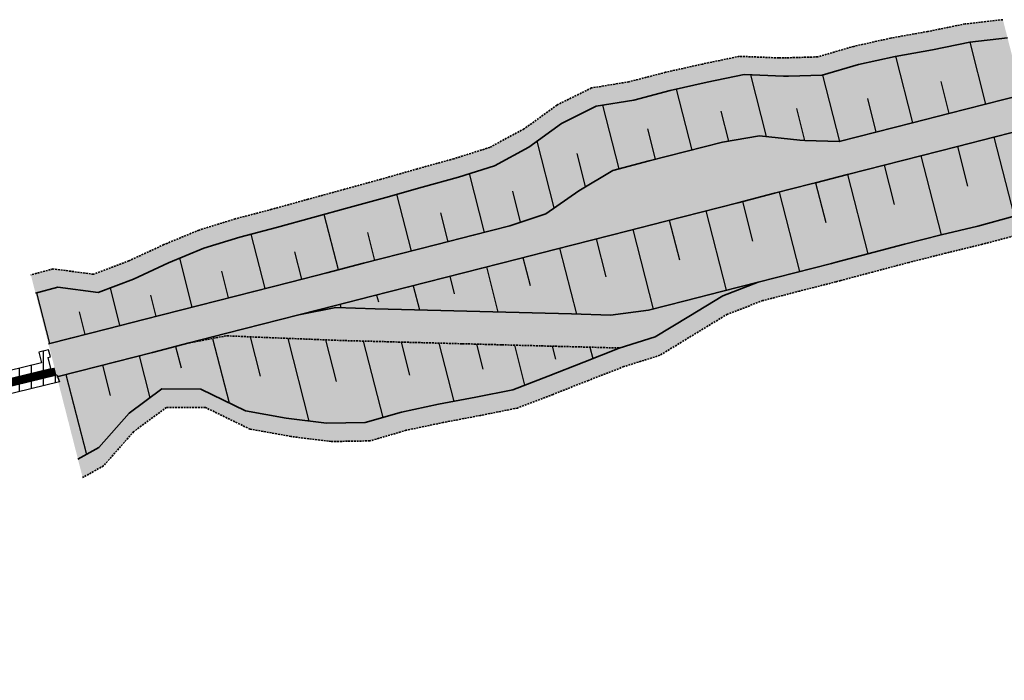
# Model space of a CAD drawing. Header units: metres. Extents: x 203098 to 221755, y 395694 to 403071.
# Tile 27 of 72: x 204040 to 204170, y 395694 to 395781. Entities that reach past the tile are written whole.
import ezdxf

# ---------------------------------------------------------------- set-up
doc = ezdxf.new("R2010")
doc.units = ezdxf.units.M
doc.linetypes.add('DASHED2', pattern=[0.375, 0.25, -0.125])
for name, color, linetype, lineweight in [('0_Onderhoudspad', 1, 'Continuous', 25), ('N-WA-GK-KEERWAND-V', 15, 'Continuous', 18), ('N-WA-GR-GRAS-V', 61, 'Continuous', 18), ('N-WA-GW-DIJK_KRUIN_BINNEN-G', 90, 'Continuous', 35), ('N-WA-GW-DIJK_KRUIN_BUITEN-G', 90, 'Continuous', 35), ('N-WA-GW-DIJK_TEEN_BINNEN-G', 90, 'Continuous', 35), ('N-WA-GW-DIJK_TEEN_BUITEN-G', 90, 'Continuous', 35), ('N-WA-KG-ONDERHOUDGRENS_WATERSCHAP-G', 170, 'DASHED2', 35), ('N-WA-VH-VERHARDING_GRASBETONSTEEN-V', 75, 'Continuous', 18)]:
    doc.layers.add(name, color=color, linetype=linetype, lineweight=lineweight)
doc.layers.add('C3D-CORRIDOR', color=7, linetype='Continuous')

msp = doc.modelspace()

# ---------------------------------------------------------------- hatches: boundary and pattern name
at = {"layer": '0_Onderhoudspad'}
h = msp.add_hatch(dxfattribs=at)
h.set_pattern_fill('ANSI31', color=256, scale=0.5, angle=45)
h.paths.add_polyline_path([(204045.09, 395733.27), (204018.45, 395726.78), (204018.31, 395727.37), (203953.59, 395707.31), (203938.77, 395705.32), (203938.37, 395705.3), (203920.82, 395703.18), (203917.14, 395703.27), (203909.49, 395702.39), (203847.38, 395696.89), (203819.21, 395694.34), (203818.55, 395694.14), (203810.29, 395693.76), (203811.47, 395698.41), (203809.21, 395698.92), (203795.77, 395701.93), (203776.84, 395699.3), (203673.06, 395722.35), (203666.76, 395723.75), (203565.37, 395748.34), (203565.56, 395749.33), (203666.98, 395724.72), (203673.27, 395723.33), (203776.88, 395700.31), (203795.81, 395702.95), (203809.42, 395699.89), (203812.69, 395699.16), (203811.59, 395694.82), (203818.38, 395695.13), (203819.02, 395695.33), (203847.29, 395697.89), (203909.39, 395703.38), (203917.1, 395704.27), (203920.78, 395704.18), (203938.28, 395706.3), (203938.68, 395706.32), (203953.37, 395708.29), (204018, 395728.32), (204018.5, 395728.47), (204018.16, 395729.69), (204018.74, 395729.83), (204019.18, 395727.99), (204044.72, 395734.21)])
h = msp.add_hatch(dxfattribs=at)
h.set_pattern_fill('ANSI31', color=256, scale=0.5, angle=45)
h.paths.add_polyline_path([(203938.2, 395707.3), (203938.59, 395707.32), (203953.15, 395709.27), (204017.27, 395729.14), (204016.91, 395730.42), (204019.47, 395731.04), (204019.92, 395729.2), (204043.93, 395735.05), (204043.56, 395736.48), (204043.9, 395736.57), (204043.63, 395737.53), (204042.35, 395737.21), (204042.71, 395735.78), (204020.65, 395730.41), (204020.21, 395732.25), (204015.67, 395731.14), (204016.05, 395729.81), (203952.94, 395710.25), (203938.49, 395708.31), (203938.11, 395708.29), (203920.68, 395706.19), (203917.01, 395706.27), (203915.83, 395706.14), (203915.91, 395705.14), (203917.05, 395705.27), (203920.73, 395705.18)])
at = {"layer": 'N-WA-GR-GRAS-V'}
for points in [[(204172.52, 395771.27), (204167.68, 395770.04), (204162.83, 395768.8), (204157.99, 395767.56), (204153.14, 395766.32), (204148.3, 395765.08), (204143.76, 395765.22), (204141.57, 395773.75), (204146.05, 395773.87), (204150.85, 395775.28), (204155.73, 395776.37), (204160.67, 395777.24), (204165.58, 395778.24), (204170.59, 395778.81), (204172.52, 395771.27)], [(204143.76, 395765.22), (204143.08, 395765.29), (204137.77, 395765.87), (204132.84, 395765), (204127.99, 395763.76), (204123.15, 395762.52), (204118.31, 395761.28), (204113.83, 395758.59), (204109.45, 395755.53), (204104.7, 395753.93), (204099.86, 395752.69), (204095.01, 395751.45), (204090.17, 395750.21), (204085.33, 395748.97), (204080.48, 395747.73), (204075.64, 395746.49), (204070.79, 395745.26), (204065.95, 395744.02), (204061.11, 395742.78), (204056.26, 395741.54), (204051.42, 395740.3), (204046.57, 395739.06), (204043.61, 395738.3), (204041.9, 395745.01), (204044.85, 395745.81), (204050.19, 395745.09), (204054.89, 395746.89), (204059.51, 395749.02), (204064.17, 395750.96), (204068.96, 395752.44), (204073.8, 395753.7), (204078.61, 395755.04), (204083.44, 395756.36), (204088.26, 395757.69), (204093.07, 395759.06), (204097.89, 395760.39), (204102.66, 395761.9), (204107.2, 395764.35), (204111.55, 395767.5), (204116.13, 395769.77), (204121.09, 395770.59), (204125.92, 395771.84), (204130.81, 395772.94), (204135.71, 395773.96), (204140.92, 395773.75), (204141.57, 395773.75), (204143.76, 395765.22)], [(204173.08, 395769.09), (204168.23, 395767.86), (204163.39, 395766.62), (204158.54, 395765.38), (204153.7, 395764.14), (204148.86, 395762.9), (204144.63, 395761.82), (204143.76, 395765.22), (204148.3, 395765.08), (204153.14, 395766.32), (204157.99, 395767.56), (204162.83, 395768.8), (204167.68, 395770.04), (204172.52, 395771.27), (204173.08, 395769.09)], [(204173.63, 395766.91), (204168.79, 395765.68), (204163.95, 395764.44), (204159.1, 395763.2), (204154.26, 395761.96), (204149.41, 395760.72), (204145.18, 395759.64), (204144.63, 395761.82), (204148.86, 395762.9), (204153.7, 395764.14), (204158.54, 395765.38), (204163.39, 395766.62), (204168.23, 395767.86), (204173.08, 395769.09), (204173.63, 395766.91)], [(204176.29, 395756.54), (204171.47, 395755.2), (204166.64, 395753.91), (204161.78, 395752.74), (204156.93, 395751.51), (204152.1, 395750.24), (204147.88, 395749.11), (204145.18, 395759.64), (204149.41, 395760.72), (204154.26, 395761.96), (204159.1, 395763.2), (204163.95, 395764.44), (204168.79, 395765.68), (204173.63, 395766.91), (204176.29, 395756.54)], [(204144.63, 395761.82), (204144.01, 395761.66), (204139.17, 395760.42), (204134.32, 395759.18), (204129.48, 395757.94), (204124.64, 395756.7), (204119.79, 395755.47), (204114.95, 395754.23), (204110.1, 395752.99), (204105.26, 395751.75), (204100.42, 395750.51), (204095.57, 395749.27), (204090.73, 395748.03), (204085.88, 395746.79), (204081.04, 395745.55), (204076.2, 395744.31), (204071.35, 395743.08), (204066.51, 395741.84), (204061.66, 395740.6), (204056.82, 395739.36), (204051.98, 395738.12), (204047.13, 395736.88), (204044.17, 395736.12), (204043.61, 395738.3), (204046.57, 395739.06), (204051.42, 395740.3), (204056.26, 395741.54), (204061.11, 395742.78), (204065.95, 395744.02), (204070.79, 395745.26), (204075.64, 395746.49), (204080.48, 395747.73), (204085.33, 395748.97), (204090.17, 395750.21), (204095.01, 395751.45), (204099.86, 395752.69), (204104.7, 395753.93), (204109.45, 395755.53), (204113.83, 395758.59), (204118.31, 395761.28), (204123.15, 395762.52), (204127.99, 395763.76), (204132.84, 395765), (204137.77, 395765.87), (204143.08, 395765.29), (204143.76, 395765.22), (204144.63, 395761.82)], [(204145.18, 395759.64), (204144.57, 395759.48), (204139.73, 395758.24), (204134.88, 395757), (204130.04, 395755.76), (204125.19, 395754.52), (204120.35, 395753.29), (204115.51, 395752.05), (204110.66, 395750.81), (204105.82, 395749.57), (204100.97, 395748.33), (204096.13, 395747.09), (204091.29, 395745.85), (204086.44, 395744.61), (204081.6, 395743.37), (204076.75, 395742.13), (204071.91, 395740.9), (204067.06, 395739.66), (204062.22, 395738.42), (204057.38, 395737.18), (204052.53, 395735.94), (204047.69, 395734.7), (204044.73, 395733.94), (204044.17, 395736.12), (204047.13, 395736.88), (204051.98, 395738.12), (204056.82, 395739.36), (204061.66, 395740.6), (204066.51, 395741.84), (204071.35, 395743.08), (204076.2, 395744.31), (204081.04, 395745.55), (204085.88, 395746.79), (204090.73, 395748.03), (204095.57, 395749.27), (204100.42, 395750.51), (204105.26, 395751.75), (204110.1, 395752.99), (204114.95, 395754.23), (204119.79, 395755.47), (204124.64, 395756.7), (204129.48, 395757.94), (204134.32, 395759.18), (204139.17, 395760.42), (204144.01, 395761.66), (204144.63, 395761.82), (204145.18, 395759.64)], [(204147.88, 395749.11), (204147.26, 395748.96), (204142.42, 395747.72), (204137.57, 395746.48), (204132.73, 395745.24), (204127.89, 395744), (204123.04, 395742.76), (204118.04, 395742.12), (204112.85, 395742.26), (204107.65, 395742.4), (204102.45, 395742.54), (204097.26, 395742.68), (204092.06, 395742.82), (204086.86, 395742.96), (204081.67, 395743.1), (204076.75, 395742.13), (204076.75, 395742.13), (204081.6, 395743.37), (204086.44, 395744.61), (204091.29, 395745.85), (204096.13, 395747.09), (204100.97, 395748.33), (204105.82, 395749.57), (204110.66, 395750.81), (204115.51, 395752.05), (204120.35, 395753.29), (204125.19, 395754.52), (204130.04, 395755.76), (204134.88, 395757), (204139.73, 395758.24), (204144.57, 395759.48), (204145.18, 395759.64), (204147.88, 395749.11)], [(204147.88, 395749.11), (204147.27, 395748.94), (204142.42, 395747.71), (204137.58, 395746.46), (204132.89, 395744.61), (204128.42, 395741.92), (204123.95, 395739.22), (204119.17, 395737.72), (204114.48, 395735.88), (204109.79, 395734.04), (204105.09, 395732.23), (204100.18, 395731.25), (204095.26, 395730.31), (204090.36, 395729.28), (204085.56, 395727.89), (204080.42, 395727.79), (204075.09, 395728.46), (204069.68, 395729.44), (204063.78, 395732.31), (204058.62, 395732.33), (204054.28, 395729.11), (204050.28, 395724.57), (204047.52, 395723.03), (204044.73, 395733.94), (204047.69, 395734.7), (204052.53, 395735.94), (204057.38, 395737.18), (204062.22, 395738.42), (204067.14, 395739.37), (204072.36, 395739.15), (204077.57, 395738.94), (204082.78, 395738.74), (204087.98, 395738.6), (204093.18, 395738.46), (204098.37, 395738.32), (204103.57, 395738.18), (204108.77, 395738.04), (204113.96, 395737.9), (204119.16, 395737.76), (204123.95, 395739.22), (204128.41, 395741.94), (204132.88, 395744.66), (204137.57, 395746.48), (204142.42, 395747.72), (204147.26, 395748.96), (204147.88, 395749.11), (204147.88, 395749.11)]]:
    msp.add_hatch(color=256, dxfattribs=at).paths.add_polyline_path(points, flags=0)
at = {"layer": 'N-WA-VH-VERHARDING_GRASBETONSTEEN-V'}
for points in [[(204170.59, 395778.81), (204165.58, 395778.24), (204160.67, 395777.24), (204155.73, 395776.37), (204150.85, 395775.28), (204146.05, 395773.87), (204141.57, 395773.75), (204140.96, 395776.17), (204145.43, 395776.3), (204150.23, 395777.7), (204155.11, 395778.79), (204160.05, 395779.67), (204164.96, 395780.67), (204169.97, 395781.23), (204170.59, 395778.81)], [(204141.57, 395773.75), (204140.92, 395773.75), (204135.71, 395773.96), (204130.81, 395772.94), (204125.92, 395771.84), (204121.09, 395770.59), (204116.13, 395769.77), (204111.55, 395767.5), (204107.2, 395764.35), (204102.66, 395761.9), (204097.89, 395760.39), (204093.07, 395759.06), (204088.26, 395757.69), (204083.44, 395756.36), (204078.61, 395755.04), (204073.8, 395753.7), (204068.96, 395752.44), (204064.17, 395750.96), (204059.51, 395749.02), (204054.89, 395746.89), (204050.19, 395745.09), (204044.85, 395745.81), (204041.9, 395745.01), (204041.28, 395747.44), (204044.23, 395748.23), (204049.57, 395747.52), (204054.27, 395749.31), (204058.89, 395751.44), (204063.55, 395753.38), (204068.34, 395754.86), (204073.18, 395756.12), (204077.99, 395757.46), (204082.82, 395758.78), (204087.64, 395760.11), (204092.45, 395761.48), (204097.27, 395762.81), (204102.04, 395764.32), (204106.58, 395766.77), (204110.93, 395769.93), (204115.51, 395772.19), (204120.47, 395773.01), (204125.31, 395774.26), (204130.19, 395775.36), (204135.09, 395776.38), (204140.3, 395776.17), (204140.96, 395776.17), (204141.57, 395773.75)], [(204176.91, 395754.12), (204172.09, 395752.77), (204167.26, 395751.49), (204162.4, 395750.31), (204157.55, 395749.09), (204152.71, 395747.81), (204148.5, 395746.69), (204147.88, 395749.11), (204152.1, 395750.24), (204156.93, 395751.51), (204161.78, 395752.74), (204166.64, 395753.91), (204171.47, 395755.2), (204176.29, 395756.54), (204176.91, 395754.12)], [(204148.5, 395746.69), (204147.88, 395746.52), (204143.04, 395745.29), (204138.2, 395744.03), (204133.5, 395742.24), (204129.03, 395739.52), (204124.57, 395736.79), (204119.79, 395735.29), (204115.1, 395733.46), (204110.41, 395731.62), (204105.71, 395729.81), (204100.8, 395728.83), (204095.88, 395727.89), (204090.98, 395726.86), (204086.18, 395725.46), (204081.04, 395725.37), (204075.71, 395726.04), (204070.3, 395727.01), (204064.4, 395729.88), (204059.24, 395729.9), (204054.9, 395726.69), (204050.9, 395722.15), (204048.14, 395720.6), (204047.52, 395723.03), (204050.28, 395724.57), (204054.28, 395729.11), (204058.62, 395732.33), (204063.78, 395732.31), (204069.68, 395729.44), (204075.09, 395728.46), (204080.42, 395727.79), (204085.56, 395727.89), (204090.36, 395729.28), (204095.26, 395730.31), (204100.18, 395731.25), (204105.09, 395732.23), (204109.79, 395734.04), (204114.48, 395735.88), (204119.17, 395737.72), (204123.95, 395739.22), (204128.41, 395741.94), (204132.88, 395744.66), (204137.58, 395746.46), (204142.42, 395747.71), (204147.27, 395748.94), (204147.88, 395749.11), (204148.5, 395746.69)], [(204137.57, 395746.48), (204132.89, 395744.61), (204128.42, 395741.92), (204123.95, 395739.22), (204119.16, 395737.76), (204113.96, 395737.9), (204108.77, 395738.04), (204103.57, 395738.18), (204098.37, 395738.32), (204093.18, 395738.46), (204087.98, 395738.6), (204082.78, 395738.74), (204077.57, 395738.94), (204072.36, 395739.15), (204067.14, 395739.37), (204062.22, 395738.42), (204062.22, 395738.42), (204067.06, 395739.66), (204071.91, 395740.9), (204076.75, 395742.13), (204081.67, 395743.1), (204086.86, 395742.96), (204092.06, 395742.82), (204097.26, 395742.68), (204102.45, 395742.54), (204107.65, 395742.4), (204112.85, 395742.26), (204118.04, 395742.12), (204123.04, 395742.76), (204127.89, 395744), (204132.73, 395745.24), (204137.57, 395746.48), (204137.57, 395746.48)]]:
    msp.add_hatch(color=256, dxfattribs=at).paths.add_polyline_path(points, flags=0)

# ---------------------------------------------------------------- linework, layer by layer
at = {"layer": '0_Onderhoudspad'}
for points in [[(204019.92, 395729.2), (204043.93, 395735.05), (204043.56, 395736.48), (204043.9, 395736.57), (204043.63, 395737.53), (204042.35, 395737.21), (204042.71, 395735.78), (204020.65, 395730.41)], [(204019.18, 395727.99), (204044.72, 395734.21), (204045.09, 395733.27), (204018.45, 395726.78)]]:
    msp.add_lwpolyline(points, dxfattribs=at)
at = {"layer": 'C3D-CORRIDOR'}
for p, q in [((204167.72, 395770.05, 16.45), (204165.62, 395778.25, 13.63)), ((204167.72, 395770.05, 16.45), (204165.62, 395778.25, 13.63)), ((204158.05, 395767.57, 16.45), (204155.8, 395776.38, 13.42)), ((204158.05, 395767.57, 16.45), (204155.8, 395776.38, 13.42)), ((204138.66, 395765.77, 16.45), (204136.58, 395773.92, 13.65)), ((204138.66, 395765.77, 16.45), (204136.58, 395773.92, 13.65)), ((204148.37, 395765.1, 16.45), (204146.12, 395773.89, 13.42)), ((204148.37, 395765.1, 16.45), (204146.12, 395773.89, 13.42)), ((204162.88, 395768.81, 16.45), (204161.8, 395773.03, 15)), ((204162.88, 395768.81, 16.45), (204161.8, 395773.03, 15)), ((204128.85, 395763.97, 16.45), (204126.78, 395772.04, 13.68)), ((204128.85, 395763.97, 16.45), (204126.78, 395772.04, 13.68)), ((204119.17, 395761.5, 16.45), (204117.02, 395769.91, 13.56)), ((204119.17, 395761.5, 16.45), (204117.02, 395769.91, 13.56)), ((204153.21, 395766.34, 16.45), (204152.07, 395770.81, 14.91)), ((204153.21, 395766.34, 16.45), (204152.07, 395770.81, 14.91)), ((204133.7, 395765.15, 16.45), (204132.68, 395769.13, 15.08)), ((204133.7, 395765.15, 16.45), (204132.68, 395769.13, 15.08)), ((204143.76, 395765.22, 16.45), (204142.67, 395769.49, 14.98)), ((204143.76, 395765.22, 16.45), (204142.67, 395769.49, 14.98)), ((204124, 395762.74, 16.45), (204122.97, 395766.77, 15.06)), ((204124, 395762.74, 16.45), (204122.97, 395766.77, 15.06)), ((204110.58, 395756.32, 16.45), (204108.32, 395765.16, 13.41)), ((204110.58, 395756.32, 16.45), (204108.32, 395765.16, 13.41)), ((204168.79, 395765.68, 16.45), (204171.47, 395755.2, 12.84)), ((204114.72, 395759.12, 16.45), (204113.59, 395763.53, 14.93)), ((204114.72, 395759.12, 16.45), (204113.59, 395763.53, 14.93)), ((204163.95, 395764.44, 16.45), (204165.29, 395759.18, 14.64)), ((204159.1, 395763.2, 16.45), (204161.78, 395752.74, 12.85)), ((204101.36, 395753.07, 16.45), (204099.37, 395760.85, 13.77)), ((204101.36, 395753.07, 16.45), (204099.37, 395760.85, 13.77)), ((204154.26, 395761.96, 16.45), (204155.59, 395756.74, 14.65)), ((204145.18, 395759.64, 16.45), (204146.53, 395754.37, 14.64)), ((204149.41, 395760.72, 16.45), (204152.1, 395750.24, 12.84)), ((204106.12, 395754.41, 16.45), (204105.07, 395758.52, 15.04)), ((204106.12, 395754.41, 16.45), (204105.07, 395758.52, 15.04)), ((204140.34, 395758.4, 16.45), (204143.03, 395747.88, 12.83)), ((204091.67, 395750.6, 16.45), (204089.75, 395758.12, 13.86)), ((204091.67, 395750.6, 16.45), (204089.75, 395758.12, 13.86)), ((204135.5, 395757.16, 16.45), (204136.84, 395751.9, 14.64)), ((204096.51, 395751.83, 16.45), (204095.54, 395755.65, 15.14)), ((204096.51, 395751.83, 16.45), (204095.54, 395755.65, 15.14)), ((204130.65, 395755.92, 16.45), (204133.34, 395745.4, 12.83)), ((204081.99, 395748.12, 16.45), (204080.11, 395755.45, 13.93)), ((204081.99, 395748.12, 16.45), (204080.11, 395755.45, 13.93)), ((204125.81, 395754.68, 16.45), (204127.15, 395749.42, 14.64)), ((204086.83, 395749.36, 16.45), (204085.88, 395753.06, 15.17)), ((204086.83, 395749.36, 16.45), (204085.88, 395753.06, 15.17)), ((204120.96, 395753.44, 16.45), (204123.66, 395742.92, 12.83)), ((204072.3, 395745.64, 16.45), (204070.46, 395752.83, 13.98)), ((204072.3, 395745.64, 16.45), (204070.46, 395752.83, 13.98)), ((204116.12, 395752.2, 16.45), (204117.4, 395747.2, 14.73)), ((204077.14, 395746.88, 16.45), (204076.22, 395750.5, 15.21)), ((204077.14, 395746.88, 16.45), (204076.22, 395750.5, 15.21)), ((204111.28, 395750.96, 16.45), (204113.51, 395742.24, 13.45)), ((204062.65, 395743.17, 16.45), (204061, 395749.64, 14.22)), ((204062.65, 395743.17, 16.45), (204061, 395749.64, 14.22)), ((204106.43, 395749.73, 16.45), (204107.37, 395746.05, 15.19)), ((204067.46, 395744.4, 16.45), (204066.56, 395747.91, 15.24)), ((204067.46, 395744.4, 16.45), (204066.56, 395747.91, 15.24)), ((204101.59, 395748.49, 16.45), (204103.11, 395742.52, 14.4)), ((204143.03, 395747.88, 12.83), (204143.03, 395747.87, 12.75)), ((204096.74, 395747.25, 16.45), (204097.33, 395744.95, 15.66)), ((204138.19, 395746.64, 12.83), (204138.19, 395746.63, 12.76)), ((204053.08, 395740.72, 16.45), (204051.81, 395745.71, 14.73)), ((204053.08, 395740.72, 16.45), (204051.81, 395745.71, 14.73)), ((204091.9, 395746.01, 16.45), (204092.72, 395742.8, 15.35)), ((204043.78, 395738.35, 16.45), (204042.07, 395745.06, 14.14)), ((204043.78, 395738.35, 16.45), (204042.07, 395745.06, 14.14)), ((204057.88, 395741.95, 16.45), (204057.16, 395744.77, 15.48)), ((204057.88, 395741.95, 16.45), (204057.16, 395744.77, 15.48)), ((204087.06, 395744.77, 16.45), (204087.29, 395743.86, 16.14)), ((204133.52, 395744.86, 12.83), (204133.51, 395744.9, 12.56)), ((204048.48, 395739.55, 16.45), (204047.71, 395742.54, 15.42)), ((204048.48, 395739.55, 16.45), (204047.71, 395742.54, 15.42)), ((204082.21, 395743.53, 16.45), (204082.33, 395743.08, 16.29)), ((204077.37, 395742.29, 16.45), (204077.37, 395742.27, 16.44)), ((204129.19, 395742.38, 12.83), (204129.18, 395742.39, 12.59)), ((204065.34, 395739.02, 16.45), (204067.52, 395730.49, 13.51)), ((204070.3, 395739.24, 16.45), (204071.63, 395734.04, 14.66)), ((204075.3, 395739.03, 16.45), (204078.1, 395728.08, 12.68)), ((204080.3, 395738.83, 16.4), (204081.7, 395733.34, 14.51)), ((204085.29, 395738.67, 16.13), (204087.88, 395728.56, 12.65)), ((204124.9, 395739.8, 12.83), (204124.9, 395739.8, 11.78)), ((204060.45, 395737.97, 16.45), (204061.18, 395735.14, 15.48)), ((204090.29, 395738.54, 15.67), (204091.42, 395734.14, 14.16)), ((204095.29, 395738.4, 15.21), (204097.26, 395730.69, 12.56)), ((204100.29, 395738.27, 14.76), (204101.14, 395734.94, 13.61)), ((204105.29, 395738.13, 14.3), (204106.64, 395732.83, 12.41)), ((204110.28, 395738, 13.85), (204110.72, 395736.29, 13.09)), ((204115.28, 395737.87, 13.39), (204115.67, 395736.35, 12.06)), ((204120.23, 395738.09, 12.99), (204120.24, 395738.07, 12.32)), ((204055.61, 395736.73, 16.45), (204057.04, 395731.15, 14.53)), ((204050.77, 395735.49, 16.45), (204051.79, 395731.47, 15.07)), ((204045.92, 395734.25, 16.45), (204048.63, 395723.65, 12.8))]:
    msp.add_line(p, q, dxfattribs=at)
at = {"layer": 'N-WA-GK-KEERWAND-V', "const_width": 1}
msp.add_lwpolyline([(204044.54, 395734.68), (204019.55, 395728.6), (204019.1, 395730.44), (204017.53, 395730.06), (204017.89, 395728.81), (203953.26, 395708.78), (203938.63, 395706.82), (203938.24, 395706.8), (203920.75, 395704.68), (203917.08, 395704.77), (203909.34, 395703.88), (203847.24, 395698.39), (203818.93, 395695.82), (203818.3, 395695.63), (203812.24, 395695.35), (203813.3, 395699.54), (203813.11, 395699.58), (203809.53, 395700.38), (203795.83, 395703.45), (203776.9, 395700.82), (203673.38, 395723.82), (203667.1, 395725.21), (203565.65, 395749.82)], dxfattribs=at)
at = {"layer": 'N-WA-GW-DIJK_KRUIN_BINNEN-G', "elevation": 16.45}
msp.add_lwpolyline([(204172.52, 395771.27), (204167.68, 395770.04), (204162.83, 395768.8), (204157.99, 395767.56), (204153.14, 395766.32), (204148.3, 395765.08), (204143.76, 395765.22), (204143.08, 395765.29), (204137.77, 395765.87), (204132.84, 395765), (204127.99, 395763.76), (204123.15, 395762.52), (204118.31, 395761.28), (204113.83, 395758.59), (204109.45, 395755.53), (204104.7, 395753.93), (204099.86, 395752.69), (204095.01, 395751.45), (204090.17, 395750.21), (204085.33, 395748.97), (204080.48, 395747.73), (204075.64, 395746.49), (204070.79, 395745.26), (204065.95, 395744.02), (204061.11, 395742.78), (204056.26, 395741.54), (204051.42, 395740.3), (204046.57, 395739.06), (204043.61, 395738.3)], dxfattribs=at)
at = {"layer": 'N-WA-GW-DIJK_KRUIN_BUITEN-G', "elevation": 16.45}
msp.add_lwpolyline([(204173.63, 395766.91), (204168.79, 395765.68), (204163.95, 395764.44), (204159.1, 395763.2), (204154.26, 395761.96), (204149.41, 395760.72), (204145.18, 395759.64), (204144.57, 395759.48), (204139.73, 395758.24), (204134.88, 395757), (204130.04, 395755.76), (204125.19, 395754.52), (204120.35, 395753.29), (204115.51, 395752.05), (204110.66, 395750.81), (204105.82, 395749.57), (204100.97, 395748.33), (204096.13, 395747.09), (204091.29, 395745.85), (204086.44, 395744.61), (204081.6, 395743.37), (204076.75, 395742.13), (204071.91, 395740.9), (204067.06, 395739.66), (204062.22, 395738.42), (204057.38, 395737.18), (204052.53, 395735.94), (204047.69, 395734.7), (204044.73, 395733.94)], dxfattribs=at)
at = {"layer": 'N-WA-GW-DIJK_TEEN_BINNEN-G', "elevation": 16.45}
msp.add_lwpolyline([(204172.52, 395771.27), (204167.68, 395770.04), (204162.83, 395768.8), (204157.99, 395767.56), (204153.14, 395766.32), (204148.3, 395765.08), (204143.76, 395765.22), (204143.08, 395765.29), (204137.77, 395765.87), (204132.84, 395765), (204127.99, 395763.76), (204123.15, 395762.52), (204118.31, 395761.28), (204113.83, 395758.59), (204109.45, 395755.53), (204104.7, 395753.93), (204099.86, 395752.69), (204095.01, 395751.45), (204090.17, 395750.21), (204085.33, 395748.97), (204080.48, 395747.73), (204075.64, 395746.49), (204070.79, 395745.26), (204065.95, 395744.02), (204061.11, 395742.78), (204056.26, 395741.54), (204051.42, 395740.3), (204046.57, 395739.06), (204043.61, 395738.3)], dxfattribs=at)
at = {"layer": 'N-WA-GW-DIJK_TEEN_BUITEN-G'}
for p, q in [((204165.58, 395778.24, 13.63), (204160.67, 395777.24, 13.54)), ((204170.59, 395778.81, 13.86), (204165.58, 395778.24, 13.63)), ((204160.67, 395777.24, 13.54), (204155.73, 395776.37, 13.42)), ((204150.85, 395775.28, 13.37), (204146.05, 395773.87, 13.42)), ((204155.73, 395776.37, 13.42), (204150.85, 395775.28, 13.37)), ((204135.71, 395773.96, 13.67), (204130.81, 395772.94, 13.72)), ((204140.92, 395773.75, 13.54), (204135.71, 395773.96, 13.67)), ((204146.05, 395773.87, 13.42), (204141.57, 395773.75, 13.51)), ((204130.81, 395772.94, 13.72), (204125.92, 395771.84, 13.67)), ((204141.57, 395773.75, 13.51), (204140.92, 395773.75, 13.54)), ((204125.92, 395771.84, 13.67), (204121.09, 395770.59, 13.67)), ((204121.09, 395770.59, 13.67), (204116.13, 395769.77, 13.53)), ((204116.13, 395769.77, 13.53), (204111.55, 395767.5, 13.38)), ((204111.55, 395767.5, 13.38), (204107.2, 395764.35, 13.41)), ((204107.2, 395764.35, 13.41), (204102.66, 395761.9, 13.71)), ((204102.66, 395761.9, 13.71), (204097.89, 395760.39, 13.8)), ((204097.89, 395760.39, 13.8), (204093.07, 395759.06, 13.83)), ((204093.07, 395759.06, 13.83), (204088.26, 395757.69, 13.88)), ((204088.26, 395757.69, 13.88), (204083.44, 395756.36, 13.91)), ((204083.44, 395756.36, 13.91), (204078.61, 395755.04, 13.94)), ((204078.61, 395755.04, 13.94), (204073.8, 395753.7, 13.97)), ((204171.47, 395755.2, 12.84), (204166.64, 395753.91, 12.83)), ((204073.8, 395753.7, 13.97), (204068.96, 395752.44, 13.98)), ((204166.64, 395753.91, 12.83), (204161.78, 395752.74, 12.85)), ((204068.96, 395752.44, 13.98), (204064.17, 395750.96, 14.06)), ((204161.78, 395752.74, 12.85), (204156.93, 395751.51, 12.86)), ((204064.17, 395750.96, 14.06), (204059.51, 395749.02, 14.3)), ((204156.93, 395751.51, 12.86), (204152.1, 395750.24, 12.84)), ((204059.51, 395749.02, 14.3), (204054.89, 395746.89, 14.61)), ((204147.88, 395749.11, 12.83), (204147.26, 395748.96, 12.83)), ((204152.1, 395750.24, 12.84), (204147.88, 395749.11, 12.83)), ((204142.42, 395747.72, 12.83), (204137.57, 395746.48, 12.83)), ((204142.42, 395747.71, 12.74), (204137.58, 395746.46, 12.69)), ((204147.26, 395748.96, 12.83), (204142.42, 395747.72, 12.83)), ((204147.27, 395748.94, 12.82), (204142.42, 395747.71, 12.74)), ((204054.89, 395746.89, 14.61), (204050.19, 395745.09, 14.8)), ((204137.57, 395746.48, 12.83), (204132.73, 395745.24, 12.83)), ((204137.58, 395746.46, 12.69), (204132.88, 395744.66, 12.54)), ((204044.85, 395745.81, 14.13), (204041.9, 395745.01, 14.14)), ((204050.19, 395745.09, 14.8), (204044.85, 395745.81, 14.13)), ((204132.73, 395745.24, 12.83), (204127.89, 395744, 12.83)), ((204127.89, 395744, 12.83), (204123.04, 395742.76, 12.83)), ((204132.88, 395744.66, 12.54), (204128.41, 395741.94, 12.31)), ((204081.67, 395743.1, 16.36), (204076.75, 395742.13, 16.45)), ((204086.86, 395742.96, 15.88), (204081.67, 395743.1, 16.36)), ((204092.06, 395742.82, 15.41), (204086.86, 395742.96, 15.88)), ((204097.26, 395742.68, 14.93), (204092.06, 395742.82, 15.41)), ((204102.45, 395742.54, 14.46), (204097.26, 395742.68, 14.93)), ((204107.65, 395742.4, 13.98), (204102.45, 395742.54, 14.46)), ((204123.04, 395742.76, 12.83), (204118.04, 395742.12, 13.04)), ((204076.75, 395742.13, 16.45), (204071.91, 395740.9, 16.45)), ((204112.85, 395742.26, 13.51), (204107.65, 395742.4, 13.98)), ((204118.04, 395742.12, 13.04), (204112.85, 395742.26, 13.51)), ((204128.41, 395741.94, 12.31), (204123.95, 395739.22, 11.64)), ((204071.91, 395740.9, 16.45), (204067.06, 395739.66, 16.45)), ((204067.06, 395739.66, 16.45), (204062.22, 395738.42, 16.45)), ((204123.95, 395739.22, 11.64), (204119.17, 395737.72, 11.65)), ((204062.22, 395738.42, 16.45), (204057.38, 395737.18, 16.45)), ((204119.17, 395737.72, 11.65), (204114.48, 395735.88, 12.2)), ((204057.38, 395737.18, 16.45), (204052.53, 395735.94, 16.45)), ((204047.69, 395734.7, 16.45), (204044.73, 395733.94, 16.45)), ((204052.53, 395735.94, 16.45), (204047.69, 395734.7, 16.45)), ((204114.48, 395735.88, 12.2), (204109.79, 395734.04, 12.39)), ((204109.79, 395734.04, 12.39), (204105.09, 395732.23, 12.41)), ((204058.62, 395732.33, 14.78), (204054.28, 395729.11, 14.1)), ((204063.78, 395732.31, 14.35), (204058.62, 395732.33, 14.78)), ((204069.68, 395729.44, 13.03), (204063.78, 395732.31, 14.35)), ((204105.09, 395732.23, 12.41), (204100.18, 395731.25, 12.5)), ((204100.18, 395731.25, 12.5), (204095.26, 395730.31, 12.6)), ((204095.26, 395730.31, 12.6), (204090.36, 395729.28, 12.68)), ((204054.28, 395729.11, 14.1), (204050.28, 395724.57, 12.97)), ((204075.09, 395728.46, 12.77), (204069.68, 395729.44, 13.03)), ((204080.42, 395727.79, 12.61), (204075.09, 395728.46, 12.77)), ((204090.36, 395729.28, 12.68), (204085.56, 395727.89, 12.62)), ((204085.56, 395727.89, 12.62), (204080.42, 395727.79, 12.61)), ((204050.28, 395724.57, 12.97), (204047.52, 395723.03, 12.69))]:
    msp.add_line(p, q, dxfattribs=at)
at = {"layer": 'N-WA-KG-ONDERHOUDGRENS_WATERSCHAP-G'}
for points in [[(204169.97, 395781.23, 13.86), (204164.96, 395780.67, 13.63), (204160.05, 395779.67, 13.54), (204155.11, 395778.79, 13.42), (204150.23, 395777.7, 13.37), (204145.43, 395776.3, 13.42), (204140.96, 395776.17, 13.51), (204140.3, 395776.17, 13.54), (204135.09, 395776.38, 13.67), (204130.19, 395775.36, 13.72), (204125.31, 395774.26, 13.67), (204120.47, 395773.01, 13.67), (204115.51, 395772.19, 13.53), (204110.93, 395769.93, 13.38), (204106.58, 395766.77, 13.41), (204102.04, 395764.32, 13.71), (204097.27, 395762.81, 13.8), (204092.45, 395761.48, 13.83), (204087.64, 395760.11, 13.88), (204082.82, 395758.78, 13.91), (204077.99, 395757.46, 13.94), (204073.18, 395756.12, 13.97), (204068.34, 395754.86, 13.98), (204063.55, 395753.38, 14.06), (204058.89, 395751.44, 14.3), (204054.27, 395749.31, 14.61), (204049.57, 395747.52, 14.8), (204044.23, 395748.23, 14.13), (204041.28, 395747.44, 14.14)], [(204172.09, 395752.77, 12.84), (204167.26, 395751.49, 12.83), (204162.4, 395750.31, 12.85), (204157.55, 395749.09, 12.86), (204152.71, 395747.81, 12.84), (204148.5, 395746.69, 12.83), (204147.88, 395746.52, 12.82), (204143.04, 395745.29, 12.74), (204138.2, 395744.03, 12.69), (204133.5, 395742.24, 12.54), (204129.03, 395739.52, 12.31), (204124.57, 395736.79, 11.64), (204119.79, 395735.29, 11.65), (204115.1, 395733.46, 12.2), (204110.41, 395731.62, 12.39), (204105.71, 395729.81, 12.41), (204100.8, 395728.83, 12.5), (204095.88, 395727.89, 12.6), (204090.98, 395726.86, 12.68), (204086.18, 395725.46, 12.62), (204081.04, 395725.37, 12.61), (204075.71, 395726.04, 12.77), (204070.3, 395727.01, 13.03), (204064.4, 395729.88, 14.35), (204059.24, 395729.9, 14.78), (204054.9, 395726.69, 14.1), (204050.9, 395722.15, 12.97), (204048.14, 395720.6, 12.69)], [(204119.16, 395737.76, 13.04), (204113.96, 395737.9, 13.51), (204108.77, 395738.04, 13.98), (204103.57, 395738.18, 14.46), (204098.37, 395738.32, 14.93), (204093.18, 395738.46, 15.41), (204087.98, 395738.6, 15.88), (204082.78, 395738.74, 16.36), (204077.57, 395738.94, 16.45), (204072.36, 395739.15, 16.45), (204067.14, 395739.37, 16.45), (204062.22, 395738.42, 16.45)]]:
    msp.add_polyline3d(points, dxfattribs=at)

doc.saveas('drawing.dxf')
